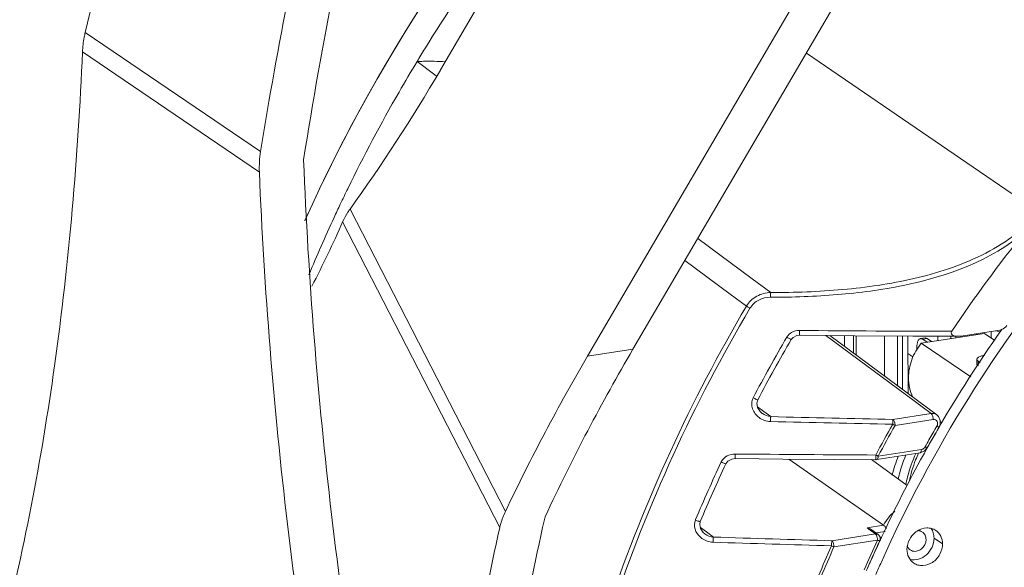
# Model space of a CAD drawing. Header units: millimetres. Extents: x 29170 to 33192, y 579 to 3108.
# Tile 125 of 256: x 30436 to 30536, y 2741 to 2796. Entities that reach past the tile are written whole.
import ezdxf

# ---------------------------------------------------------------- set-up
doc = ezdxf.new("R2010")
doc.units = ezdxf.units.MM
doc.layers.add('细实线', color=7, linetype='Continuous', lineweight=13)

msp = doc.modelspace()

# ---------------------------------------------------------------- linework, layer by layer
at = {"layer": '细实线'}
for p, q in [((30479.18, 2791.168), (30516.16, 2854.249)), ((30494.115, 2762.118), (30531.095, 2825.2)), ((30535.273, 2825.165), (30498.734, 2762.834)), ((30443.103, 2794.989), (30460.911, 2782.906)), ((30442.818, 2793.001), (30460.785, 2780.811)), ((30537.896, 2778.151), (30516.35, 2792.885)), ((30476.803, 2792.023), (30478.745, 2790.581)), ((30478.745, 2790.581), (30478.8, 2790.541)), ((30470.004, 2777.054), (30485.782, 2746.364)), ((30469.247, 2775.759), (30485.204, 2744.721)), ((30505.312, 2774.056), (30510.828, 2769.979)), ((30504.011, 2771.837), (30508.622, 2768.419)), ((30510.828, 2769.979), (30512.725, 2768.577)), ((30508.622, 2768.419), (30510.262, 2767.203)), ((30532.082, 2764.165), (30536.007, 2764.774)), ((30535.125, 2764.637), (30535.126, 2763.978)), ((30536.215, 2764.86), (30536.108, 2764.708)), ((30518.311, 2764.22), (30527.294, 2757.583)), ((30518.718, 2764.216), (30529.608, 2756.17)), ((30518.883, 2764.095), (30518.883, 2764.215)), ((30520.208, 2763.115), (30520.208, 2764.204)), ((30521.134, 2762.431), (30521.134, 2764.196)), ((30521.419, 2764.194), (30521.419, 2762.221)), ((30524.297, 2764.176), (30524.298, 2760.094)), ((30525.623, 2764.168), (30525.624, 2759.114)), ((30526.106, 2758.757), (30526.105, 2764.165)), ((30526.675, 2758.337), (30526.674, 2764.161)), ((30527.952, 2763.9), (30528.403, 2763.969)), ((30528.013, 2763.432), (30534.458, 2764.432)), ((30528.166, 2763.84), (30528.617, 2763.91)), ((30528.627, 2763.528), (30528.166, 2763.84)), ((30529.078, 2763.598), (30528.617, 2763.91)), ((30529.711, 2764.147), (30529.711, 2763.696)), ((30531.037, 2764.142), (30531.037, 2763.901)), ((30531.519, 2763.976), (30531.519, 2764.139)), ((30532.088, 2764.064), (30532.088, 2764.139)), ((30533.691, 2764.313), (30533.569, 2764.396)), ((30535.497, 2763.727), (30534.458, 2764.432)), ((30494.115, 2762.118), (30498.734, 2762.834)), ((30533.043, 2760.02), (30528.013, 2763.432)), ((30527.179, 2762.049), (30526.674, 2762.387)), ((30533.671, 2761.802), (30533.671, 2761.329)), ((30533.808, 2761.607), (30533.808, 2761.176)), ((30533.808, 2761.607), (30534.005, 2761.473)), ((30527.294, 2757.583), (30528.129, 2756.965)), ((30511.39, 2756.969), (30512.019, 2756.507)), ((30512.019, 2756.507), (30512.73, 2755.983)), ((30528.129, 2756.965), (30529.021, 2756.307)), ((30511.877, 2756.315), (30511.878, 2756.315)), ((30525.146, 2755.706), (30529.021, 2756.307)), ((30525.36, 2755.09), (30529.233, 2755.69)), ((30529.786, 2755.993), (30529.608, 2756.17)), ((30530.139, 2755.37), (30529.949, 2755.499)), ((30529.823, 2754.905), (30529.926, 2755.142)), ((30528.034, 2752.65), (30523.646, 2751.969)), ((30527.896, 2752.302), (30528.31, 2752.47)), ((30528.114, 2752.67), (30528.034, 2752.65)), ((30528.31, 2752.47), (30528.601, 2752.771)), ((30528.601, 2752.771), (30528.634, 2752.827)), ((30514.583, 2751.677), (30524.191, 2744.957)), ((30522.975, 2751.618), (30526.579, 2748.993)), ((30523.506, 2751.621), (30523.432, 2751.615)), ((30527.896, 2752.302), (30523.506, 2751.621)), ((30505.104, 2745.544), (30505.08, 2745.486)), ((30505.584, 2744.727), (30506.191, 2744.283)), ((30524.191, 2744.957), (30522.514, 2744.697)), ((30522.871, 2744.435), (30522.514, 2744.697)), ((30523.651, 2744.009), (30522.941, 2744.53)), ((30506.191, 2744.283), (30506.906, 2743.759)), ((30518.941, 2743.391), (30523.359, 2744.076)), ((30522.937, 2744.386), (30522.871, 2744.435)), ((30523.359, 2744.076), (30522.937, 2744.386)), ((30524.355, 2744.333), (30523.41, 2744.186)), ((30523.65, 2744.01), (30523.647, 2744.012)), ((30530.182, 2743.058), (30529.32, 2743.643)), ((30518.907, 2742.876), (30519.153, 2742.775)), ((30519.155, 2742.775), (30523.571, 2743.46)), ((30522.672, 2740.83), (30522.553, 2740.555)), ((30522.802, 2741.172), (30522.85, 2741.179))]:
    msp.add_line(p, q, dxfattribs=at)
for points in [[(30514.814, 2763.81), (30515.004, 2764.029), (30515.384, 2764.21), (30515.676, 2764.242)], [(30515.676, 2764.242), (30521.282, 2764.195), (30527.175, 2764.158), (30531.75, 2764.139)], [(30511.401, 2756.91), (30511.321, 2757.356), (30511.411, 2757.691)], [(30511.877, 2756.315), (30511.67, 2756.498), (30511.401, 2756.91)], [(30529.926, 2755.142), (30529.955, 2755.595), (30529.786, 2755.993)], [(30508.183, 2751.209), (30508.385, 2751.474), (30508.782, 2751.68), (30509.138, 2751.725)], [(30509.138, 2751.725), (30513.97, 2751.682), (30519.158, 2751.643), (30523.426, 2751.615)], [(30506.051, 2744.092), (30505.88, 2744.237), (30505.608, 2744.621), (30505.514, 2745.04), (30505.574, 2745.343)]]:
    msp.add_lwpolyline(points, dxfattribs=at)
for centre, radius, start, end in [((30614.552, 2708.824), 163.525, 135.65498, 155.80271), ((30614.55, 2708.825), 163.523, 135.52571, 155.78457), ((30617.075, 2707.108), 163.972, 139.95204, 148.2772), ((30616.93, 2707.205), 163.798, 148.27916, 148.81364), ((30616.494, 2707.469), 163.288, 148.81384, 150.07296), ((30616.381, 2707.529), 163.161, 150.07145, 153.97339), ((30471.292, 2781.231), 10.515, 170.83068, 182.28853), ((30615.544, 2707.945), 162.226, 153.97577, 154.5936), ((30615.195, 2708.111), 161.839, 154.59362, 155.12339), ((30614.275, 2708.533), 160.826, 155.12191, 157.38577), ((30360.485, 2823.68), 118.852, 332.73195, 336.22124), ((30651.599, 2683.691), 145.155, 141.16579, 146.10349), ((30537.342, 5255.021), 2490.386, 269.50131, 269.856709), ((30649.218, 2685.307), 138.197, 144.93166, 149.76128), ((30537.389, 2771.211), 6.757, 254.66983, 255.78766), ((30537.401, 2771.261), 6.809, 255.79021, 257.98695), ((30651.018, 2684.037), 158.351, 149.65034, 152.19712), ((30650.767, 2684.208), 157.542, 149.65034, 152.19711), ((30515.468, 2763.404), 1.275, 146.52115, 149.64745), ((30587.245, 5926.587), 3171.979, 268.65342, 268.877846), ((30591.622, 6017.665), 3262.636, 268.614431, 268.832532), ((30651.087, 2683.987), 144.707, 150.51268, 151.92546), ((30651.04, 2684.017), 144.384, 150.51152, 151.9243), ((30529.398, 2762.741), 8.652, 240.40722, 242.16856), ((30648.866, 2685.518), 137.787, 149.76339, 150.75978), ((30650.169, 2684.638), 139.598, 149.72772, 150.05649), ((30649.954, 2684.785), 139.098, 149.72772, 150.05649), ((30650.051, 2684.706), 139.462, 150.38536, 150.71434), ((30649.836, 2684.852), 138.962, 150.38536, 150.71434), ((30650.112, 2684.671), 139.532, 150.05649, 150.38536), ((30649.897, 2684.817), 139.032, 150.05649, 150.38536), ((30648.731, 2685.594), 137.632, 150.75989, 151.10183), ((30541.998, 6441.534), 3689.492, 269.489345, 269.711288), ((30527.017, 2758.842), 7.656, 241.87043, 242.55046), ((30526.688, 2758.206), 6.939, 242.54302, 243.29868), ((30526.098, 2757.031), 5.625, 243.28896, 244.14175), ((30648.263, 2685.849), 137.099, 151.10048, 154.98306), ((30541.92, 2745.793), 17.378, 159.1347, 165.79463), ((30542.048, 2745.723), 16.843, 157.71757, 166.5396), ((30649.192, 2684.94), 156.314, 154.8455, 157.18805), ((30648.939, 2685.111), 155.503, 154.84547, 157.21127), ((30508.852, 2750.842), 1.271, 150.52727, 154.8401), ((30710.11, 2695.619), 225.951, 167.16063, 167.44647), ((30506.581, 2745.029), 1.608, 196.58894, 205.37062), ((30667.826, 7815.736), 5074.53, 268.182775, 268.318722), ((30523.354, 2743.603), 0.504, 42.49381, 54.3898), ((30523.351, 2743.608), 0.505, 335.14484, 348.6044), ((30647.551, 2686.191), 136.309, 154.98704, 155.19151), ((30658.535, 7612.781), 4871.907, 268.216038, 268.357677), ((30649.185, 2684.906), 142.594, 156.01288, 157.35434), ((30649.141, 2684.932), 142.275, 156.01101, 157.35247), ((30648.486, 2685.497), 137.708, 155.10767, 156.4866), ((30647.209, 2686.348), 135.932, 155.19104, 156.3716), ((30648.338, 2685.605), 137.285, 155.10502, 156.03779), ((30527.37, 2743.138), 0.834, 210.96697, 217.60294), ((30527.347, 2743.115), 0.801, 235.96147, 245.79019), ((30648.045, 2685.735), 136.965, 156.03797, 156.50508), ((30647.834, 2685.868), 135.673, 155.91993, 156.49872)]:
    msp.add_arc(centre, radius, start, end, dxfattribs=at)
for centre, major_axis, ratio, start_param, end_param in [((30360.367, 2869.129), (16.217, 203.717), 0.4579383, -1.9065898, -1.8253394), ((30554.625, 2741.181), (16.217, 203.717), 0.4579383, 1.3162533, 1.405468), ((30550.008, 2740.465), (16.217, 203.717), 0.4579383, 1.3162533, 1.3975036), ((30404.505, 2936.416), (5.404, 202.217), 0.5496208, -2.4636466, -2.3573243), ((30573.409, 2617.586), (5.404, 202.217), 0.5496208, 0.7842683, 0.8986138), ((30568.791, 2616.87), (5.404, 202.217), 0.5496208, 0.7842683, 0.8905906)]:
    msp.add_ellipse(centre, major_axis=major_axis, ratio=ratio, start_param=start_param, end_param=end_param, dxfattribs=at)
for points, knots in [([(30571.356, 2798.163), (30561.102, 2791.186), (30542.445, 2774.11), (30529.078, 2752.66), (30523.967, 2741.225)], [0, 0, 0, 0, 0.4975492, 1, 1, 1, 1]), ([(30443.103, 2794.989), (30443.063, 2794.824), (30442.92, 2794.169), (30442.839, 2793.501), (30442.818, 2793.001)], [0, 0, 0, 0, 0.2539459, 1, 1, 1, 1]), ([(30442.818, 2793.001), (30442.36, 2782.349), (30440.64, 2762.109), (30436.848, 2742.129), (30434.402, 2732.825)], [0, 0, 0, 0, 0.5257006, 1, 1, 1, 1]), ([(30476.803, 2792.023), (30477.018, 2792.033), (30477.968, 2792.071), (30478.922, 2792.06), (30479.656, 2792.001)], [0, 0, 0, 0, 0.2259836, 1, 1, 1, 1]), ([(30465.276, 2782.033), (30465.756, 2770.012), (30467.694, 2745.833), (30471.421, 2721.867), (30473.746, 2709.892)], [0, 0, 0, 0, 0.4965347, 1, 1, 1, 1]), ([(30460.785, 2780.811), (30461.276, 2768.875), (30463.219, 2744.872), (30466.927, 2721.08), (30469.234, 2709.192)], [0, 0, 0, 0, 0.4966117, 1, 1, 1, 1]), ([(30470.004, 2777.054), (30469.926, 2776.946), (30469.642, 2776.534), (30469.395, 2776.095), (30469.247, 2775.759)], [0, 0, 0, 0, 0.2653906, 1, 1, 1, 1]), ([(30539.986, 2776.721), (30539.184, 2775.808), (30537.356, 2774.165), (30534.198, 2772.296), (30530.799, 2770.921), (30526.094, 2769.614), (30520.039, 2768.751), (30515.163, 2768.576), (30512.725, 2768.577)], [0, 0, 0, 0, 0.1247797, 0.2497284, 0.3747741, 0.4998634, 0.7499028, 1, 1, 1, 1]), ([(30538.529, 2774.713), (30535.11, 2771.816), (30528.405, 2769.418), (30519.517, 2768.263), (30514.979, 2768.101), (30512.717, 2768.098)], [0, 0, 0, 0, 0.4975512, 0.7487598, 1, 1, 1, 1]), ([(30512.725, 2768.577), (30512.239, 2768.565), (30511.255, 2768.326), (30510.51, 2767.62), (30510.262, 2767.203)], [0, 0, 0, 0, 0.5006498, 1, 1, 1, 1]), ([(30512.717, 2768.098), (30512.717, 2768.149), (30512.718, 2768.308), (30512.717, 2768.468), (30512.725, 2768.577)], [0, 0, 0, 0, 0.3182516, 1, 1, 1, 1]), ([(30512.717, 2768.098), (30512.306, 2768.097), (30511.471, 2767.922), (30510.828, 2767.333), (30510.62, 2766.981)], [0, 0, 0, 0, 0.5009785, 1, 1, 1, 1]), ([(30510.262, 2767.203), (30504.62, 2757.652), (30495.338, 2737.543), (30490.432, 2715.926), (30489.216, 2705.114)], [0, 0, 0, 0, 0.5048297, 1, 1, 1, 1]), ([(30510.62, 2766.981), (30504.922, 2757.336), (30495.573, 2737.017), (30490.697, 2715.169), (30489.527, 2704.247)], [0, 0, 0, 0, 0.5049258, 1, 1, 1, 1]), ([(30510.62, 2766.981), (30510.585, 2767.002), (30510.464, 2767.075), (30510.344, 2767.148), (30510.262, 2767.203)], [0, 0, 0, 0, 0.2965182, 1, 1, 1, 1]), ([(30515.676, 2764.242), (30515.673, 2764.242), (30515.674, 2764.261), (30515.669, 2764.282), (30515.669, 2764.33), (30515.666, 2764.416), (30515.666, 2764.553), (30515.666, 2764.667), (30515.667, 2764.73)], [0, 0, 0, 0, 0.0195208, 0.0759727, 0.168052, 0.291884, 0.6173458, 1, 1, 1, 1]), ([(30531.114, 2764.643), (30531.087, 2764.604), (30531.046, 2764.518), (30531.076, 2764.338), (30531.263, 2764.211), (30531.5, 2764.151), (30531.666, 2764.139), (30531.75, 2764.139)], [0, 0, 0, 0, 0.1404935, 0.2698532, 0.5084701, 0.7515068, 1, 1, 1, 1]), ([(30536.007, 2764.774), (30536.074, 2764.784), (30536.345, 2764.858), (30536.577, 2765.048), (30536.699, 2765.22)], [0, 0, 0, 0, 0.2422905, 1, 1, 1, 1]), ([(30514.814, 2763.81), (30514.813, 2763.807), (30514.795, 2763.817), (30514.756, 2763.829), (30514.66, 2763.884), (30514.527, 2763.955), (30514.423, 2764.016), (30514.367, 2764.048)], [0, 0, 0, 0, 0.0208801, 0.0783111, 0.2952382, 0.6197182, 1, 1, 1, 1]), ([(30527.565, 2762.806), (30527.56, 2762.945), (30527.566, 2763.202), (30527.625, 2763.503), (30527.706, 2763.694), (30527.775, 2763.798), (30527.857, 2763.87), (30527.921, 2763.895), (30527.952, 2763.9)], [0, 0, 0, 0, 0.3376077, 0.6220038, 0.739106, 0.8389426, 0.9239617, 1, 1, 1, 1]), ([(30527.952, 2763.9), (30527.986, 2763.905), (30528.064, 2763.898), (30528.133, 2763.863), (30528.166, 2763.84)], [0, 0, 0, 0, 0.4666023, 1, 1, 1, 1]), ([(30528.617, 2763.91), (30528.584, 2763.933), (30528.515, 2763.968), (30528.438, 2763.975), (30528.403, 2763.969)], [0, 0, 0, 0, 0.5333977, 1, 1, 1, 1]), ([(30526.725, 2759.921), (30526.724, 2760.545), (30526.964, 2761.817), (30527.608, 2762.936), (30528.013, 2763.432)], [0, 0, 0, 0, 0.4928885, 1, 1, 1, 1]), ([(30533.671, 2761.802), (30533.671, 2761.824), (30533.683, 2761.872), (30533.729, 2761.937), (30533.801, 2761.997), (30533.941, 2762.077), (30534.174, 2762.158), (30534.377, 2762.199), (30534.49, 2762.215)], [0, 0, 0, 0, 0.0683753, 0.1471586, 0.2427993, 0.3579096, 0.6459839, 1, 1, 1, 1]), ([(30533.808, 2761.607), (30533.77, 2761.633), (30533.705, 2761.685), (30533.671, 2761.767), (30533.671, 2761.802)], [0, 0, 0, 0, 0.5683115, 1, 1, 1, 1]), ([(30533.671, 2761.329), (30533.671, 2761.297), (30533.698, 2761.224), (30533.753, 2761.174), (30533.786, 2761.149)], [0, 0, 0, 0, 0.4393489, 1, 1, 1, 1]), ([(30526.725, 2759.921), (30526.725, 2759.581), (30526.794, 2758.91), (30527.012, 2758.27), (30527.155, 2757.973)], [0, 0, 0, 0, 0.5086649, 1, 1, 1, 1]), ([(30510.947, 2757.897), (30510.857, 2757.726), (30510.756, 2757.337), (30510.823, 2756.945), (30510.888, 2756.762)], [0, 0, 0, 0, 0.4992488, 1, 1, 1, 1]), ([(30511.411, 2757.691), (30511.405, 2757.678), (30511.338, 2757.717), (30511.258, 2757.738), (30511.108, 2757.816), (30511.004, 2757.867), (30510.947, 2757.897)], [0, 0, 0, 0, 0.0802583, 0.2973067, 0.6210327, 1, 1, 1, 1]), ([(30512.73, 2755.983), (30512.726, 2755.957), (30512.711, 2755.791), (30512.706, 2755.624), (30512.703, 2755.484)], [0, 0, 0, 0, 0.1555087, 1, 1, 1, 1]), ([(30525.147, 2755.706), (30525.144, 2755.681), (30525.132, 2755.518), (30525.128, 2755.355), (30525.125, 2755.217)], [0, 0, 0, 0, 0.1553329, 1, 1, 1, 1]), ([(30525.359, 2755.09), (30525.359, 2755.216), (30525.322, 2755.432), (30525.224, 2755.651), (30525.147, 2755.706)], [0, 0, 0, 0, 0.5698775, 1, 1, 1, 1]), ([(30529.021, 2756.307), (30529.073, 2756.315), (30529.277, 2756.329), (30529.486, 2756.26), (30529.607, 2756.171)], [0, 0, 0, 0, 0.2604338, 1, 1, 1, 1]), ([(30529.021, 2756.307), (30529.042, 2756.292), (30529.136, 2756.189), (30529.18, 2756.052), (30529.204, 2755.944)], [0, 0, 0, 0, 0.1889566, 1, 1, 1, 1]), ([(30529.233, 2755.69), (30529.31, 2755.702), (30529.474, 2755.683), (30529.72, 2755.449), (30529.69, 2755.152), (30529.607, 2755.011)], [0, 0, 0, 0, 0.2454424, 0.4852894, 1, 1, 1, 1]), ([(30529.823, 2754.905), (30529.821, 2754.9), (30529.792, 2754.919), (30529.757, 2754.929), (30529.686, 2754.969), (30529.636, 2754.995), (30529.607, 2755.011)], [0, 0, 0, 0, 0.0707427, 0.2703075, 0.5886695, 1, 1, 1, 1]), ([(30527.896, 2752.302), (30527.944, 2752.31), (30528.03, 2752.442), (30528.034, 2752.568), (30528.034, 2752.65)], [0, 0, 0, 0, 0.37216, 1, 1, 1, 1]), ([(30528.634, 2752.827), (30528.632, 2752.822), (30528.602, 2752.837), (30528.566, 2752.848), (30528.494, 2752.885), (30528.443, 2752.91), (30528.414, 2752.926)], [0, 0, 0, 0, 0.0724171, 0.2720186, 0.5897541, 1, 1, 1, 1]), ([(30509.138, 2751.726), (30509.126, 2751.726), (30509.132, 2751.795), (30509.115, 2751.868), (30509.117, 2752.022), (30509.115, 2752.129), (30509.115, 2752.188)], [0, 0, 0, 0, 0.0768254, 0.2907477, 0.6147228, 1, 1, 1, 1]), ([(30523.408, 2752.09), (30523.399, 2752.03), (30523.401, 2751.92), (30523.413, 2751.763), (30523.418, 2751.686), (30523.418, 2751.616), (30523.431, 2751.616)], [0, 0, 0, 0, 0.3821937, 0.7077356, 0.9215001, 1, 1, 1, 1]), ([(30523.506, 2751.622), (30523.517, 2751.623), (30523.575, 2751.646), (30523.602, 2751.709), (30523.616, 2751.754)], [0, 0, 0, 0, 0.2004652, 1, 1, 1, 1]), ([(30523.616, 2751.754), (30523.621, 2751.77), (30523.639, 2751.84), (30523.645, 2751.913), (30523.645, 2751.969)], [0, 0, 0, 0, 0.2233823, 1, 1, 1, 1]), ([(30526.445, 2749.073), (30526.5, 2749.343), (30526.754, 2750.427), (30527.126, 2751.483), (30527.464, 2752.248)], [0, 0, 0, 0, 0.2482306, 1, 1, 1, 1]), ([(30527.752, 2752.297), (30527.647, 2752.063), (30527.25, 2751.122), (30526.947, 2750.141), (30526.779, 2749.397)], [0, 0, 0, 0, 0.2518717, 1, 1, 1, 1]), ([(30508.183, 2751.209), (30508.177, 2751.196), (30508.106, 2751.222), (30508.022, 2751.242), (30507.867, 2751.308), (30507.76, 2751.355), (30507.702, 2751.383)], [0, 0, 0, 0, 0.0837781, 0.3008823, 0.6232668, 1, 1, 1, 1]), ([(30485.204, 2744.721), (30485.235, 2744.858), (30485.381, 2745.421), (30485.593, 2745.966), (30485.782, 2746.364)], [0, 0, 0, 0, 0.2421596, 1, 1, 1, 1]), ([(30505.574, 2745.343), (30505.569, 2745.329), (30505.496, 2745.343), (30505.407, 2745.362), (30505.249, 2745.417), (30505.14, 2745.46), (30505.08, 2745.486)], [0, 0, 0, 0, 0.0876044, 0.3048161, 0.6257402, 1, 1, 1, 1]), ([(30485.204, 2744.721), (30483.176, 2735.744), (30480.056, 2716.686), (30478.709, 2697.439), (30478.393, 2687.377)], [0, 0, 0, 0, 0.4775861, 1, 1, 1, 1]), ([(30489.561, 2744.73), (30487.583, 2735.849), (30484.538, 2717.02), (30483.216, 2698.008), (30482.905, 2688.076)], [0, 0, 0, 0, 0.4779862, 1, 1, 1, 1]), ([(30524.496, 2744.628), (30524.47, 2744.663), (30524.376, 2744.779), (30524.278, 2744.896), (30524.191, 2744.957)], [0, 0, 0, 0, 0.2909982, 1, 1, 1, 1]), ([(30526.572, 2742.498), (30526.572, 2742.86), (30526.776, 2743.597), (30527.52, 2744.422), (30528.392, 2744.734), (30529.067, 2744.66), (30529.368, 2744.523), (30529.5, 2744.433)], [0, 0, 0, 0, 0.2585323, 0.521314, 0.7686928, 0.8858771, 1, 1, 1, 1]), ([(30529.017, 2744.644), (30529.117, 2744.503), (30529.271, 2744.178), (30529.32, 2743.823), (30529.32, 2743.643)], [0, 0, 0, 0, 0.4887415, 1, 1, 1, 1]), ([(30506.906, 2743.759), (30506.901, 2743.732), (30506.879, 2743.558), (30506.872, 2743.383), (30506.868, 2743.235)], [0, 0, 0, 0, 0.1560897, 1, 1, 1, 1]), ([(30523.359, 2744.076), (30523.38, 2744.061), (30523.474, 2743.959), (30523.519, 2743.822), (30523.543, 2743.713)], [0, 0, 0, 0, 0.1889566, 1, 1, 1, 1]), ([(30529.32, 2743.643), (30529.32, 2743.332), (30529.17, 2742.696), (30528.595, 2741.926), (30527.781, 2741.456), (30527.158, 2741.427), (30526.88, 2741.493)], [0, 0, 0, 0, 0.2544371, 0.5150117, 0.766325, 1, 1, 1, 1]), ([(30528.508, 2743.517), (30528.508, 2743.151), (30528.208, 2742.58), (30527.54, 2742.278), (30527.171, 2742.316), (30527.019, 2742.385)], [0, 0, 0, 0, 0.5128892, 0.7660627, 1, 1, 1, 1]), ([(30528.131, 2744.274), (30528.248, 2744.195), (30528.447, 2743.962), (30528.508, 2743.666), (30528.508, 2743.517)], [0, 0, 0, 0, 0.485648, 1, 1, 1, 1]), ([(30529.5, 2744.433), (30529.712, 2744.289), (30530.072, 2743.867), (30530.182, 2743.329), (30530.182, 2743.058)], [0, 0, 0, 0, 0.4853591, 1, 1, 1, 1]), ([(30518.941, 2743.391), (30518.936, 2743.365), (30518.917, 2743.194), (30518.91, 2743.022), (30518.907, 2742.876)], [0, 0, 0, 0, 0.1558711, 1, 1, 1, 1]), ([(30519.153, 2742.775), (30519.153, 2742.901), (30519.116, 2743.117), (30519.019, 2743.336), (30518.941, 2743.391)], [0, 0, 0, 0, 0.5699039, 1, 1, 1, 1]), ([(30523.571, 2743.46), (30523.627, 2743.438), (30523.704, 2743.409), (30523.775, 2743.392), (30523.806, 2743.389), (30523.809, 2743.396)], [0, 0, 0, 0, 0.717253, 0.9171266, 1, 1, 1, 1]), ([(30527.254, 2741.123), (30527.042, 2741.267), (30526.682, 2741.689), (30526.572, 2742.227), (30526.572, 2742.498)], [0, 0, 0, 0, 0.4853591, 1, 1, 1, 1]), ([(30530.182, 2743.058), (30530.182, 2742.696), (30529.978, 2741.959), (30529.233, 2741.134), (30528.362, 2740.822), (30527.686, 2740.896), (30527.386, 2741.033), (30527.254, 2741.123)], [0, 0, 0, 0, 0.2585323, 0.521314, 0.7686928, 0.8858771, 1, 1, 1, 1])]:
    msp.add_open_spline(points, degree=3, knots=knots, dxfattribs=at)
for points in [[(30514.854, 2764.526), (30514.676, 2764.424), (30514.517, 2764.278), (30514.404, 2764.107)], [(30515.667, 2764.73), (30515.387, 2764.732), (30515.096, 2764.665), (30514.854, 2764.526)], [(30531.75, 2764.139), (30531.861, 2764.139), (30531.972, 2764.148), (30532.082, 2764.165)], [(30510.888, 2756.762), (30511.01, 2756.42), (30511.254, 2756.111), (30511.544, 2755.893)], [(30511.544, 2755.893), (30511.872, 2755.647), (30512.293, 2755.493), (30512.703, 2755.484)], [(30511.878, 2756.315), (30512.123, 2756.134), (30512.426, 2756.009), (30512.73, 2755.983)], [(30529.204, 2755.944), (30529.223, 2755.861), (30529.233, 2755.775), (30529.233, 2755.69)], [(30528.245, 2752.737), (30528.205, 2752.709), (30528.16, 2752.686), (30528.114, 2752.67)], [(30528.414, 2752.926), (30528.372, 2752.852), (30528.314, 2752.786), (30528.245, 2752.737)], [(30508.299, 2751.998), (30508.073, 2751.878), (30507.871, 2751.69), (30507.746, 2751.468)], [(30509.115, 2752.188), (30508.836, 2752.191), (30508.546, 2752.129), (30508.299, 2751.998)], [(30505.08, 2745.486), (30504.962, 2745.204), (30504.954, 2744.863), (30505.041, 2744.57)], [(30524.191, 2744.957), (30524.471, 2745.497), (30524.865, 2745.991), (30525.332, 2746.381)], [(30522.514, 2744.697), (30522.666, 2744.677), (30522.818, 2744.621), (30522.942, 2744.531)], [(30505.129, 2744.34), (30505.262, 2744.059), (30505.479, 2743.811), (30505.73, 2743.629)], [(30505.73, 2743.629), (30506.055, 2743.393), (30506.467, 2743.248), (30506.868, 2743.235)], [(30506.051, 2744.092), (30506.298, 2743.911), (30506.602, 2743.789), (30506.906, 2743.759)], [(30523.647, 2744.013), (30523.567, 2744.07), (30523.457, 2744.089), (30523.359, 2744.076)], [(30523.543, 2743.713), (30523.561, 2743.63), (30523.571, 2743.545), (30523.571, 2743.46)], [(30523.725, 2743.943), (30523.826, 2743.832), (30523.876, 2743.656), (30523.846, 2743.509)], [(30527.647, 2744.414), (30527.815, 2744.417), (30527.992, 2744.368), (30528.131, 2744.274)], [(30526.655, 2742.709), (30526.627, 2742.756), (30526.603, 2742.807), (30526.584, 2742.858)], [(30526.899, 2742.451), (30526.827, 2742.5), (30526.763, 2742.561), (30526.71, 2742.629)]]:
    msp.add_open_spline(points, degree=3, dxfattribs=at)

doc.saveas('drawing.dxf')
